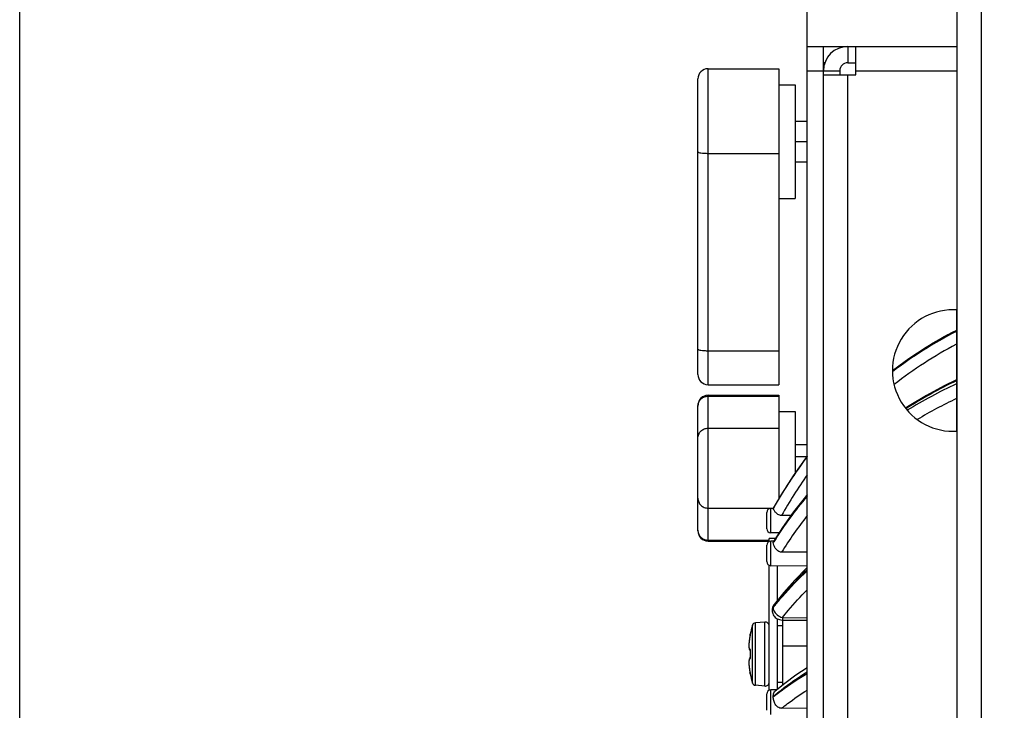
# Model space of a CAD drawing. Header units: millimetres. Extents: x 0 to 420, y 0 to 297.
# Tile 130 of 140: x 284 to 321, y 229 to 255. Entities that reach past the tile are written whole.
import ezdxf

# ---------------------------------------------------------------- set-up
doc = ezdxf.new("R2010")
doc.units = ezdxf.units.MM
doc.header["$LTSCALE"] = 23.1
doc.layers.get('0').update_dxf_attribs({"linetype": 'CONTINUOUS'})
for name, color, linetype in [('02___PRT_ALL_AXES', 7, 'CONTINUOUS'), ('1', 7, 'CONTINUOUS'), ('DIM_PILOTEES', 7, 'CONTINUOUS')]:
    doc.layers.add(name, color=color, linetype=linetype)
doc.styles.get("Standard").update_dxf_attribs({"font": 'txt', "width": 0.7})
doc.dimstyles.new('DIMSTYLE_5', dxfattribs={"dimtxt": 2.5, "dimasz": 3.5, "dimexe": 2, "dimexo": 0, "dimtad": 1, "dimlfac": 3.333333, "dimdsep": 46, "dimtxsty": 'Standard', "dimblk": '_FILLED', "dimblk1": '_FILLED', "dimblk2": '_FILLED', "dimcen": 0.09, "dimazin": 2, "dimtp": 0.3, "dimtm": 0.3, "dimtfac": 1, "dimtofl": 0, "dimtmove": 0, "dimatfit": 3, "dimldrblk": '_FILLED', "dimfxl": 0, "dimtolj": 1, "dimarcsym": 0})
doc.dimstyles.new('DIMSTYLE_6', dxfattribs={"dimtxt": 2.5, "dimasz": 3.5, "dimexe": 2, "dimexo": 0, "dimtad": 1, "dimdec": 0, "dimlfac": 3.333333, "dimdsep": 46, "dimtxsty": 'Standard', "dimblk": '_FILLED', "dimblk1": '_FILLED', "dimblk2": '_FILLED', "dimcen": 0.09, "dimazin": 2, "dimtp": 0.3, "dimtm": 0.3, "dimtfac": 1, "dimtdec": 0, "dimtofl": 0, "dimtmove": 0, "dimatfit": 3, "dimldrblk": '_FILLED', "dimfxl": 0, "dimtolj": 1, "dimarcsym": 0})

# ---------------------------------------------------------------- blocks, each defined once
blk = doc.blocks.new('_FILLED')
at = {"color": 0, "linetype": 'ByBlock'}
blk.add_solid([(0, 0), (-1, 0.143), (-1, -0.143)], dxfattribs=at)
blk = doc.blocks.new('*D10')
at = {"layer": 'DIM_PILOTEES', "color": 2, "linetype": 'Continuous'}
for p, q in [((313.516, 253.087), (313.516, 278.157)), ((342.316, 253.087), (342.316, 278.157)), ((313.516, 276.157), (327.916, 276.157)), ((342.316, 276.157), (327.916, 276.157))]:
    blk.add_line(p, q, dxfattribs=at)
at = {"layer": 'DIM_PILOTEES', "color": 2, "linetype": 'Continuous', "xscale": 3.5, "yscale": 3.5, "zscale": 3.5, "rotation": 180}
blk.add_blockref('_FILLED', (313.516, 276.157), dxfattribs=at)
at = {"layer": 'DIM_PILOTEES', "color": 2, "linetype": 'Continuous', "xscale": 3.5, "yscale": 3.5, "zscale": 3.5}
blk.add_blockref('_FILLED', (342.316, 276.157), dxfattribs=at)
at = {"layer": 'DIM_PILOTEES', "color": 2, "linetype": 'Continuous', "insert": (327.432, 279.282), "char_height": 2.5, "width": 5.89286, "attachment_point": 2, "line_spacing_factor": 0.9}
blk.add_mtext('{\\ftxt;\\W0.0001;\\H0.0001;\\~}{\\ftxt;\\W1.5714285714;\\H2.5; }{\\ftxt;\\W0.0001;\\H0.0001;\\~}', dxfattribs=at)
blk = doc.blocks.new('*D11')
at = {"layer": 'DIM_PILOTEES', "color": 2, "linetype": 'Continuous'}
for p, q in [((284.356, 208.748), (284.356, 278.16)), ((313.516, 253.087), (313.516, 278.16)), ((284.356, 276.16), (298.936, 276.16)), ((313.516, 276.16), (298.936, 276.16))]:
    blk.add_line(p, q, dxfattribs=at)
at = {"layer": 'DIM_PILOTEES', "color": 2, "linetype": 'Continuous', "xscale": 3.5, "yscale": 3.5, "zscale": 3.5, "rotation": 180}
blk.add_blockref('_FILLED', (284.356, 276.16), dxfattribs=at)
at = {"layer": 'DIM_PILOTEES', "color": 2, "linetype": 'Continuous', "xscale": 3.5, "yscale": 3.5, "zscale": 3.5}
blk.add_blockref('_FILLED', (313.516, 276.16), dxfattribs=at)
at = {"layer": 'DIM_PILOTEES', "color": 2, "linetype": 'Continuous', "insert": (299.932, 279.285), "char_height": 2.5, "width": 14.46429, "attachment_point": 2, "line_spacing_factor": 0.9}
blk.add_mtext('{\\ftxt;\\W0.0001;\\H0.0001;\\~}{\\ftxt;\\W2.2857142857;\\H2.5; }{\\ftxt;\\W0.0001;\\H0.0001;\\~}{\\ftxt;\\W0.0001;\\H0.0001;\\~}{\\ftxt;\\W1.5714285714;\\H2.5; }{\\ftxt;\\W0.0001;\\H0.0001;\\~}', dxfattribs=at)

msp = doc.modelspace()

# ---------------------------------------------------------------- linework, layer by layer
at = {"color": 3, "linetype": 'Continuous'}
for p, q in [((319.9664, 205.2201), (319.9664, 272.887)), ((319.0664, 209.0848), (319.0664, 271.987)), ((314.1164, 253.987), (319.0664, 253.987)), ((315.3164, 252.937), (315.3164, 253.987)), ((315.3164, 253.087), (319.0664, 253.087)), ((314.1164, 252.937), (315.3164, 252.937)), ((315.0164, 198.7833), (315.0164, 252.937))]:
    msp.add_line(p, q, dxfattribs=at)
at = {"color": 7, "linetype": 'Continuous'}
for p, q in [((313.5164, 205.237), (313.5164, 253.987)), ((313.5164, 253.987), (314.1164, 253.987)), ((314.1164, 205.237), (314.1164, 253.987)), ((315.0164, 253.987), (315.0164, 253.387)), ((314.1682, 253.387), (314.1164, 253.387)), ((315.0164, 253.387), (315.3164, 253.387)), ((309.8414, 241.462), (309.8414, 253.162)), ((313.5164, 253.087), (314.7164, 253.087)), ((314.7164, 253.087), (314.7164, 252.937)), ((309.4664, 241.837), (309.4664, 252.787)), ((312.4664, 252.562), (313.0664, 252.562)), ((313.0664, 252.562), (313.0664, 248.362)), ((313.5164, 251.212), (313.0664, 251.212)), ((313.5164, 250.462), (313.0664, 250.462)), ((309.8414, 250.03), (312.4664, 250.03)), ((313.0664, 249.712), (313.5164, 249.712)), ((312.4664, 248.362), (313.0664, 248.362)), ((319.0364, 244.2325), (319.0364, 239.7415)), ((309.8414, 242.722), (312.4664, 242.722)), ((309.8414, 235.672), (309.8414, 241.072)), ((309.8414, 241.0372), (312.4664, 241.0372)), ((309.4664, 236.047), (309.4664, 240.697)), ((312.4664, 240.472), (313.0664, 240.472)), ((313.0664, 240.472), (313.0664, 238.1886)), ((309.8414, 239.8527), (312.4664, 239.8527)), ((313.5164, 239.238), (313.0664, 239.238)), ((313.0664, 238.805), (313.5103, 238.805)), ((313.5164, 238.8128), (313.4404, 238.7156)), ((313.5164, 238.8128), (313.4404, 238.7156)), ((313.4404, 238.7156), (312.9984, 238.0928)), ((309.8414, 236.8913), (312.2595, 236.8913)), ((312.0164, 236.1293), (312.0164, 236.7344)), ((312.2595, 236.8861), (312.1638, 236.8844)), ((312.1638, 235.9793), (312.1638, 236.8844)), ((312.2568, 236.8819), (312.2581, 236.8843)), ((312.2568, 236.8819), (312.2582, 236.8843)), ((312.2568, 236.8788), (312.2594, 236.8836)), ((312.2568, 236.8788), (312.2595, 236.8835)), ((312.2568, 236.8788), (312.2568, 236.8819)), ((312.9144, 236.621), (312.5669, 236.6202)), ((312.9144, 236.621), (312.5669, 236.6202)), ((312.469, 235.974), (312.1638, 235.9793)), ((312.5944, 236.1691), (312.2632, 235.6536)), ((309.8414, 235.7068), (312.1064, 235.7068)), ((312.0164, 234.9111), (312.0164, 235.5163)), ((312.1064, 235.6537), (312.1064, 235.762)), ((312.2725, 235.6681), (312.1638, 235.6662)), ((312.1638, 234.7611), (312.1638, 235.6662)), ((312.2568, 235.6227), (312.2722, 235.6478)), ((312.2568, 235.6227), (312.2726, 235.6476)), ((312.2568, 235.6138), (312.2763, 235.6452)), ((312.2568, 235.6138), (312.2766, 235.6451)), ((312.2595, 235.6457), (312.2631, 235.6536)), ((313.5164, 235.2601), (312.5669, 235.2633)), ((313.5164, 235.26), (312.5669, 235.2633)), ((312.1064, 230.1473), (312.1064, 234.7736)), ((313.5164, 234.7375), (312.1638, 234.7611)), ((312.4064, 234.7569), (312.4064, 233.4716)), ((312.6429, 233.7642), (312.285, 233.3213)), ((312.2144, 233.1101), (312.2144, 233.1017)), ((312.2514, 233.2176), (312.2514, 233.2037)), ((311.9434, 232.6727), (311.5936, 232.6421)), ((311.5936, 230.3318), (311.5936, 232.6421)), ((311.9434, 230.3012), (311.9434, 232.6727)), ((312.4064, 232.795), (312.4064, 230.1768)), ((312.5935, 232.8364), (313.5164, 232.825)), ((312.595, 232.7485), (313.5164, 232.7371)), ((311.4021, 232.2211), (311.4039, 232.2209)), ((311.4034, 232.2142), (311.4035, 232.2146)), ((311.4895, 230.4157), (311.4895, 232.5583)), ((312.6164, 232.537), (312.4064, 232.537)), ((311.3958, 232.1678), (311.3938, 232.1573)), ((311.3938, 232.1572), (311.3938, 232.1573)), ((311.3974, 232.177), (311.3958, 232.1678)), ((311.399, 232.1854), (311.3974, 232.177)), ((311.4003, 232.193), (311.399, 232.1854)), ((311.4013, 232.1996), (311.4003, 232.193)), ((311.3977, 231.6364), (311.4023, 231.6351)), ((311.3977, 231.6364), (311.3983, 231.6362)), ((311.4039, 231.6024), (311.4033, 231.6024)), ((311.3541, 231.209), (311.3535, 231.176)), ((311.3535, 231.1765), (311.3542, 231.1393)), ((311.356, 231.2374), (311.3541, 231.2086)), ((311.3542, 231.1399), (311.3562, 231.0987)), ((311.3589, 231.2617), (311.3559, 231.2371)), ((311.3629, 231.2824), (311.3588, 231.2615)), ((311.3682, 231.2999), (311.3629, 231.2822)), ((311.3751, 231.3148), (311.3681, 231.2997)), ((311.3849, 231.3279), (311.375, 231.3147)), ((311.4039, 231.3715), (311.4033, 231.3716)), ((311.3562, 231.0994), (311.3596, 231.0545)), ((311.3595, 231.0553), (311.3644, 231.0073)), ((311.3643, 231.0082), (311.3706, 230.9575)), ((311.3705, 230.9586), (311.3782, 230.9059)), ((311.378, 230.9071), (311.387, 230.8533)), ((311.3868, 230.8545), (311.3938, 230.8167)), ((311.3938, 230.8168), (311.3938, 230.8167)), ((311.3938, 230.8167), (311.3956, 230.8072)), ((311.3956, 230.8072), (311.3974, 230.7973)), ((311.3974, 230.7973), (311.399, 230.7883)), ((311.399, 230.7883), (311.4004, 230.7803)), ((311.4025, 230.7666), (311.4034, 230.7597)), ((311.4034, 230.7599), (311.4035, 230.7593)), ((311.4039, 230.7531), (311.4021, 230.7529)), ((311.4022, 230.7529), (311.4021, 230.7529)), ((311.4039, 230.7531), (311.4022, 230.7529)), ((312.6794, 230.3968), (312.3252, 230.1113)), ((312.6164, 230.437), (312.4064, 230.437)), ((311.9434, 230.3012), (311.5936, 230.3318)), ((312.3903, 230.1638), (312.1638, 230.1598)), ((312.1638, 229.2547), (312.1638, 230.1598)), ((312.0164, 229.4047), (312.0164, 230.0099)), ((313.5164, 229.4663), (312.5669, 229.4788)), ((313.5164, 229.4662), (312.5669, 229.4788))]:
    msp.add_line(p, q, dxfattribs=at)
for points in [[(319.0364, 243.475), (318.582, 243.2331), (317.922, 242.8414), (317.281, 242.4198), (316.6669, 241.9739)], [(319.0364, 241.6394), (318.587, 241.4208), (317.9273, 241.0636), (317.2867, 240.6796), (317.1524, 240.5907)], [(312.9985, 238.0928), (312.5863, 237.4505), (312.2572, 236.8849)], [(313.5164, 237.3945), (313.4482, 237.3154), (313.0064, 236.7509), (312.5944, 236.1691)], [(313.5164, 234.6927), (313.5, 234.6775), (313.0567, 234.2278), (312.6429, 233.7642)], [(312.285, 233.3214), (312.2652, 233.2928), (312.2468, 233.2589), (312.2324, 233.2236), (312.2223, 233.1875), (312.2163, 233.1509), (312.2144, 233.1156)], [(312.2144, 233.1017), (312.2167, 233.0634), (312.2238, 233.0235), (312.2359, 232.9841), (312.253, 232.9459), (312.275, 232.9096), (312.3017, 232.8759), (312.3326, 232.8453), (312.3674, 232.8183), (312.4059, 232.7952), (312.4473, 232.7765), (312.491, 232.7624), (312.5364, 232.7532), (312.5827, 232.7488), (312.595, 232.7485)], [(311.4035, 232.2146), (311.4034, 232.2145), (311.4034, 232.2138), (311.4033, 232.2128), (311.4031, 232.2113), (311.4028, 232.2096), (311.4026, 232.2075)], [(311.3938, 232.1573), (311.387, 232.1207), (311.3782, 232.068), (311.3706, 232.0164), (311.3644, 231.9667), (311.3596, 231.9194), (311.3562, 231.8753), (311.3542, 231.8347), (311.3535, 231.7979), (311.3541, 231.7654), (311.3559, 231.7369), (311.3588, 231.7125), (311.3629, 231.6917), (311.3681, 231.6742), (311.375, 231.6592), (311.3848, 231.6461), (311.3977, 231.6364)], [(311.4026, 232.2075), (311.4022, 232.2052), (311.4018, 232.2025), (311.4013, 232.1996)], [(311.4009, 231.6449), (311.4004, 231.6458), (311.4003, 231.6461), (311.4006, 231.6453), (311.401, 231.6435), (311.4015, 231.6406), (311.4021, 231.6369)], [(311.4033, 231.6024), (311.4025, 231.5759), (311.4017, 231.5318), (311.4014, 231.4877), (311.4017, 231.4436), (311.4025, 231.3995), (311.4033, 231.3716)], [(311.4021, 231.6369), (311.4026, 231.6323), (311.403, 231.6271), (311.4033, 231.6213)], [(311.4023, 231.6351), (311.4025, 231.6331), (311.4029, 231.628), (311.4032, 231.6223)], [(311.4032, 231.6223), (311.4034, 231.615), (311.4034, 231.6082), (311.4033, 231.6024)], [(311.4034, 231.6161), (311.4034, 231.6095), (311.4034, 231.6089)], [(311.4023, 231.3389), (311.3978, 231.3376), (311.3848, 231.3279)], [(311.4026, 231.3419), (311.4021, 231.3374), (311.4016, 231.3337), (311.4011, 231.3308), (311.4006, 231.3288), (311.4004, 231.328)], [(311.4034, 231.3658), (311.4034, 231.3598), (311.4033, 231.3536), (311.403, 231.3479), (311.4027, 231.3427), (311.4023, 231.3389)], [(311.4033, 231.3716), (311.4034, 231.3651), (311.4034, 231.3586), (311.4033, 231.3525), (311.403, 231.3469), (311.4026, 231.3419)], [(311.4004, 230.7803), (311.4015, 230.7734), (311.402, 230.7705), (311.4024, 230.7678), (311.4025, 230.7666)], [(313.5164, 230.9794), (313.0981, 230.7027), (312.6794, 230.3968)]]:
    msp.add_lwpolyline(points, dxfattribs=at)
at = {"color": 3, "linetype": 'Continuous'}
msp.add_arc((315.0164, 253.087), 0.9, 90, 180, dxfattribs=at)
at = {"color": 7, "linetype": 'Continuous'}
for centre, radius, start, end in [((315.0164, 253.087), 0.3, 90, 180), ((309.8414, 252.787), 0.375, 90, 180), ((326.7152, 228.7688), 16.5908, 117.57498, 127.27596), ((326.5968, 228.8028), 16.4707, 117.32864, 127.07475), ((326.589, 228.7555), 16.0889, 117.99743, 127.80564), ((309.8414, 241.837), 0.375, 180, 270), ((326.3758, 226.1821), 17.0828, 115.4505, 122.61413), ((326.0377, 226.2714), 16.7537, 114.70609, 121.76925), ((309.8414, 240.697), 0.375, 90, 180), ((309.8323, 240.6669), 0.3659, 170.86697, 179.97306), ((326.0504, 226.1421), 16.3838, 115.35279, 121.09068), ((326.4248, 228.9844), 16.2189, 142.74561, 150.85413), ((326.5436, 228.9445), 16.3436, 142.86001, 150.46188), ((326.4239, 228.9272), 15.8493, 144.53252, 150.96228), ((324.8179, 227.9087), 14.7407, 140.05915, 148.3308), ((324.5078, 228.0176), 14.4149, 139.69139, 148.05207), ((326.4995, 228.971), 16.2922, 150.46637, 150.94074), ((312.1664, 236.7344), 0.15, 91, 180), ((324.4945, 227.8966), 14.0191, 141.54766, 148.30013), ((309.8292, 236.077), 0.3628, 180.00648, 184.15674), ((309.8414, 236.047), 0.375, 180, 270), ((309.8341, 236.0773), 0.3677, 184.15655, 189.12311), ((312.1664, 236.1293), 0.15, 180, 269), ((312.1664, 235.5163), 0.15, 91, 180), ((312.0874, 235.6183), 0.1695, 358.47912, 1.51771), ((312.1664, 234.9111), 0.15, 180, 269), ((312.3656, 233.1155), 0.1512, 170.86376, 179.9769), ((312.3643, 233.1017), 0.1499, 176.82078, 180.00268), ((321.3857, 226.1978), 11.5201, 141.95078, 142.45708), ((321.0051, 226.3483), 11.1187, 141.35364, 141.93394), ((311.6041, 232.5226), 0.12, 95, 162.68745), ((311.9564, 232.5233), 0.15, 0, 95), ((311.4314, 232.2149), 0.03, 168.23433, 194.71668), ((314.9264, 231.487), 3.6, 162.68745, 168.23433), ((311.4334, 232.2147), 0.0301, 168.29872, 181.77617), ((313.0527, 231.7677), 1.6998, 175.22706, 175.99266), ((313.1983, 231.7557), 1.8459, 174.66578, 175.22995), ((313.3561, 231.7408), 2.0044, 173.77772, 174.66206), ((313.5021, 231.7251), 2.1512, 173.30957, 173.78277), ((313.6394, 231.7088), 2.2895, 172.39899, 173.3059), ((313.7545, 231.6937), 2.4056, 171.99466, 172.40353), ((313.8343, 231.6824), 2.4861, 171.3587, 171.99379), ((313.8972, 231.6729), 2.5498, 170.92275, 171.35996), ((313.9561, 231.6634), 2.6094, 170.05959, 170.92128), ((313.9883, 231.6579), 2.6421, 169.10228, 170.06209), ((315.0045, 231.487), 3.6025, 178.16304, 181.83637), ((311.096, 231.6125), 0.3081, 358.1244, 1.80341), ((312.7474, 231.1868), 1.3938, 182.77431, 183.04438), ((311.0959, 231.3614), 0.3082, 358.21613, 1.87826), ((312.8824, 231.1943), 1.5291, 183.05624, 184.11569), ((313.0541, 231.2064), 1.7012, 184.10656, 184.6874), ((313.194, 231.2179), 1.8416, 184.68865, 185.37693), ((313.3537, 231.2329), 2.002, 185.37761, 186.16119), ((313.492, 231.2477), 2.1411, 186.1578, 186.65091), ((313.6317, 231.2642), 2.2818, 186.65443, 187.5604), ((313.7497, 231.2796), 2.4008, 187.55595, 187.98653), ((313.8305, 231.291), 2.4823, 187.9872, 188.60604), ((313.8935, 231.3005), 2.5461, 188.6049, 189.05117), ((313.9519, 231.3099), 2.6052, 189.05245, 189.86117), ((313.987, 231.3158), 2.6408, 189.85885, 190.89743), ((309.8587, 230.5191), 1.5636, 9.61098, 10.96763), ((311.4314, 230.759), 0.03, 165.28879, 191.76567), ((311.4334, 230.7592), 0.0301, 178.24174, 191.692), ((314.9264, 231.487), 3.6, 191.76567, 197.31255), ((311.6041, 230.4514), 0.12, 197.31255, 265), ((311.9564, 230.4507), 0.15, 265, 360), ((312.1664, 230.0099), 0.15, 91, 180), ((311.6031, 229.9134), 0.6537, 359.22618, 0.7722)]:
    msp.add_arc(centre, radius, start, end, dxfattribs=at)
for points, knots in [([(309.4664, 250.09), (309.4664, 250.0854), (309.476, 250.0745), (309.5129, 250.0592), (309.5892, 250.0437), (309.7048, 250.0327), (309.7936, 250.03), (309.8414, 250.03)], [0, 0, 0, 0, 0.035473, 0.0977566, 0.3135505, 0.629319, 1, 1, 1, 1]), ([(309.4664, 242.782), (309.4664, 242.7774), (309.476, 242.7665), (309.5129, 242.7512), (309.5892, 242.7357), (309.7048, 242.7247), (309.7936, 242.722), (309.8414, 242.722)], [0, 0, 0, 0, 0.035473, 0.0977566, 0.3135505, 0.629319, 1, 1, 1, 1]), ([(309.4711, 240.7249), (309.478, 240.7678), (309.5075, 240.8521), (309.5931, 240.9546), (309.709, 241.0217), (309.7975, 241.0372), (309.8414, 241.0372)], [0, 0, 0, 0, 0.2486724, 0.498123, 0.7486736, 1, 1, 1, 1]), ([(309.4664, 239.4825), (309.4664, 239.5307), (309.486, 239.6282), (309.5697, 239.7513), (309.6943, 239.8335), (309.7927, 239.8527), (309.8414, 239.8527)], [0, 0, 0, 0, 0.2485317, 0.4978827, 0.7484731, 1, 1, 1, 1]), ([(309.4664, 237.2615), (309.4664, 237.2133), (309.486, 237.1157), (309.5697, 236.9927), (309.6943, 236.9105), (309.7927, 236.8913), (309.8414, 236.8913)], [0, 0, 0, 0, 0.2485317, 0.4978827, 0.7484731, 1, 1, 1, 1]), ([(312.5669, 236.6202), (312.5423, 236.6202), (312.4933, 236.6265), (312.4279, 236.6574), (312.3749, 236.7001), (312.3328, 236.7457), (312.3002, 236.7889), (312.2764, 236.8265), (312.2622, 236.8552), (312.2564, 236.8723), (312.2568, 236.8788)], [0, 0, 0, 0, 0.1720536, 0.3400451, 0.4993638, 0.6454215, 0.7734228, 0.8781485, 0.9546564, 1, 1, 1, 1]), ([(312.2568, 236.8819), (312.2567, 236.8825), (312.2567, 236.8835), (312.257, 236.8845), (312.2572, 236.8849)], [0, 0, 0, 0, 0.5627322, 1, 1, 1, 1]), ([(309.4711, 236.019), (309.478, 235.9761), (309.5075, 235.8919), (309.5931, 235.7894), (309.709, 235.7223), (309.7975, 235.7068), (309.8414, 235.7068)], [0, 0, 0, 0, 0.2486724, 0.498123, 0.7486736, 1, 1, 1, 1]), ([(312.5669, 235.2633), (312.5422, 235.2633), (312.4925, 235.2706), (312.4267, 235.3058), (312.3737, 235.3557), (312.3196, 235.4273), (312.2761, 235.5123), (312.256, 235.5835), (312.2568, 235.6138)], [0, 0, 0, 0, 0.1460301, 0.2915371, 0.4350778, 0.5737974, 0.8208993, 1, 1, 1, 1]), ([(312.2568, 235.6227), (312.2567, 235.6249), (312.2568, 235.6326), (312.2578, 235.6404), (312.2595, 235.6457)], [0, 0, 0, 0, 0.2786236, 1, 1, 1, 1]), ([(312.3138, 233.2981), (312.404, 233.4133), (312.78, 233.8754), (313.1903, 234.3092), (313.5152, 234.6196)], [0, 0, 0, 0, 0.2456693, 1, 1, 1, 1]), ([(312.3213, 233.292), (312.411, 233.4043), (312.7851, 233.854), (313.1931, 234.2751), (313.516, 234.5757)], [0, 0, 0, 0, 0.245748, 1, 1, 1, 1]), ([(312.5935, 232.8364), (312.6639, 232.9258), (312.9554, 233.2838), (313.269, 233.6237), (313.5156, 233.869)], [0, 0, 0, 0, 0.2465435, 1, 1, 1, 1]), ([(312.285, 233.3213), (312.2684, 233.2998), (312.2537, 233.2639), (312.2514, 233.2272), (312.2514, 233.2176)], [0, 0, 0, 0, 0.7390949, 1, 1, 1, 1]), ([(312.2514, 233.2176), (312.2468, 233.2117), (312.2305, 233.1881), (312.2197, 233.1605), (312.2164, 233.1395)], [0, 0, 0, 0, 0.2608837, 1, 1, 1, 1]), ([(312.2514, 233.2037), (312.2483, 233.1998), (312.237, 233.184), (312.228, 233.1663), (312.2232, 233.1527)], [0, 0, 0, 0, 0.2574655, 1, 1, 1, 1]), ([(312.2514, 233.2037), (312.2512, 233.1664), (312.2799, 233.0622), (312.3994, 232.9252), (312.5246, 232.8575), (312.5935, 232.8364)], [0, 0, 0, 0, 0.2118667, 0.5912047, 1, 1, 1, 1]), ([(312.5935, 232.8364), (312.5935, 232.8239), (312.5935, 232.8064), (312.5937, 232.7848), (312.5938, 232.7721), (312.5942, 232.7625), (312.5941, 232.7548), (312.5949, 232.7515), (312.5945, 232.7485), (312.595, 232.7485)], [0, 0, 0, 0, 0.4241039, 0.5964417, 0.7396043, 0.85241, 0.9337794, 0.9830411, 1, 1, 1, 1]), ([(311.4004, 232.1939), (311.4011, 232.1976), (311.4021, 232.2042), (311.4033, 232.2119), (311.4038, 232.2164), (311.4041, 232.2188), (311.4041, 232.2199), (311.4041, 232.2208), (311.4039, 232.2209)], [0, 0, 0, 0, 0.415964, 0.7324051, 0.8472067, 0.9305613, 0.9813921, 1, 1, 1, 1]), ([(311.3571, 231.8865), (311.3559, 231.8694), (311.3541, 231.8368), (311.3534, 231.791), (311.3549, 231.7512), (311.3583, 231.7184), (311.3638, 231.6928), (311.3709, 231.6748), (311.3809, 231.6631), (311.39, 231.6627), (311.3936, 231.6637)], [0, 0, 0, 0, 0.214715, 0.406871, 0.5731566, 0.7110697, 0.8192769, 0.8983544, 0.9533519, 1, 1, 1, 1]), ([(311.3938, 232.1574), (311.3944, 232.1606), (311.3967, 232.1728), (311.3989, 232.1849), (311.4004, 232.1939)], [0, 0, 0, 0, 0.263161, 1, 1, 1, 1]), ([(311.4039, 231.6222), (311.4037, 231.6281), (311.403, 231.6386), (311.4014, 231.6507), (311.3991, 231.658), (311.3976, 231.6618), (311.3949, 231.6641), (311.3936, 231.6637)], [0, 0, 0, 0, 0.3971015, 0.7079471, 0.821765, 0.9059181, 1, 1, 1, 1]), ([(311.3936, 231.3103), (311.3903, 231.3113), (311.3822, 231.3112), (311.3725, 231.3016), (311.3655, 231.2863), (311.3599, 231.2645), (311.3561, 231.2364), (311.3539, 231.2023), (311.3535, 231.1625), (311.3544, 231.1343), (311.3552, 231.1193)], [0, 0, 0, 0, 0.0499356, 0.1063078, 0.1849933, 0.2918016, 0.4279868, 0.5928067, 0.7843722, 1, 1, 1, 1]), ([(311.3936, 231.3103), (311.395, 231.3099), (311.3976, 231.3122), (311.3991, 231.3161), (311.4014, 231.3234), (311.403, 231.3355), (311.4038, 231.3459), (311.4039, 231.3518)], [0, 0, 0, 0, 0.0941929, 0.1787391, 0.2928661, 0.6036584, 1, 1, 1, 1]), ([(311.4039, 230.7531), (311.4041, 230.7531), (311.4041, 230.754), (311.4041, 230.7552), (311.4038, 230.7576), (311.4033, 230.7621), (311.4021, 230.7699), (311.4011, 230.7764), (311.4004, 230.7802)], [0, 0, 0, 0, 0.018597, 0.0694487, 0.1528335, 0.2676625, 0.5841282, 1, 1, 1, 1]), ([(312.2568, 229.9222), (312.3515, 230.0019), (312.7541, 230.3269), (313.1818, 230.6204), (313.5161, 230.828)], [0, 0, 0, 0, 0.2392718, 1, 1, 1, 1]), ([(312.2568, 229.9046), (312.3515, 229.9814), (312.7541, 230.294), (313.1815, 230.5741), (313.5154, 230.7712)], [0, 0, 0, 0, 0.2391759, 1, 1, 1, 1]), ([(312.2595, 229.9743), (312.263, 230.0016), (312.2755, 230.0526), (312.3069, 230.0958), (312.3252, 230.1113)], [0, 0, 0, 0, 0.5349115, 1, 1, 1, 1]), ([(312.5669, 229.4788), (312.6397, 229.538), (312.9453, 229.7784), (313.2663, 229.999), (313.5158, 230.1564)], [0, 0, 0, 0, 0.2413239, 1, 1, 1, 1]), ([(312.5669, 229.4788), (312.5423, 229.4791), (312.4931, 229.4858), (312.4046, 229.529), (312.3244, 229.6259), (312.2701, 229.7607), (312.2562, 229.8575), (312.2568, 229.9046)], [0, 0, 0, 0, 0.1274706, 0.2528428, 0.5014131, 0.7560147, 1, 1, 1, 1])]:
    msp.add_open_spline(points, degree=3, knots=knots, dxfattribs=at)
for points in [[(312.2232, 233.1527), (312.2184, 233.139), (312.2155, 233.1245), (312.2147, 233.11)], [(311.3938, 231.6636), (311.3935, 231.6561), (311.3963, 231.6481), (311.4012, 231.6425)], [(311.3938, 231.3104), (311.3935, 231.3178), (311.3963, 231.3258), (311.4012, 231.3315)], [(312.2568, 229.9222), (312.2566, 229.9396), (312.2574, 229.957), (312.2595, 229.9743)]]:
    msp.add_open_spline(points, degree=3, dxfattribs=at)
at = {"layer": '02___PRT_ALL_AXES', "color": 7, "linetype": 'Continuous'}
for p, q in [((309.8414, 253.162), (312.4664, 253.162)), ((312.4664, 253.162), (312.4664, 241.462)), ((309.8414, 241.462), (312.4664, 241.462)), ((309.8414, 241.072), (312.4664, 241.072)), ((312.4664, 241.072), (312.4664, 237.2444)), ((309.8414, 235.672), (312.1064, 235.672)), ((312.3328, 235.762), (312.1064, 235.762))]:
    msp.add_line(p, q, dxfattribs=at)
at = {"layer": '02___PRT_ALL_AXES', "color": 3, "linetype": 'Continuous'}
msp.add_arc((318.9164, 241.987), 2.25, 86.17505, 273.82495, dxfattribs=at)
at = {"layer": '1', "color": 7, "linetype": 'Continuous'}
for p, q in [((312.6164, 230.3461), (312.6164, 232.7482)), ((312.6164, 231.787), (313.5164, 231.787))]:
    msp.add_line(p, q, dxfattribs=at)

# ---------------------------------------------------------------- dimensions: what is measured, and where the dimension line sits
at = {"layer": 'DIM_PILOTEES', "color": 2, "linetype": 'Continuous'}
dim = msp.add_linear_dim(base=(313.5164, 276.1603), p1=(284.3564, 208.748), p2=(313.5164, 253.087), text='{\\ftxt;\\W0.0001;\\H0.0001;\\~}{\\ftxt;\\W2.2857142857;\\H2.5; }{\\ftxt;\\W0.0001;\\H0.0001;\\~}{\\ftxt;\\W0.0001;\\H0.0001;\\~}{\\ftxt;\\W1.5714285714;\\H2.5; }{\\ftxt;\\W0.0001;\\H0.0001;\\~}', dimstyle='DIMSTYLE_6', dxfattribs=at)
dim.commit()
dim.dimension.update_dxf_attribs({"geometry": '*D11', "text_midpoint": (300.8252, 276.1603), "dimtype": 160})
dim = msp.add_linear_dim(base=(313.5164, 276.1567), p1=(342.3164, 253.087), p2=(313.5164, 253.087), angle=180, text='{\\ftxt;\\W0.0001;\\H0.0001;\\~}{\\ftxt;\\W1.5714285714;\\H2.5; }{\\ftxt;\\W0.0001;\\H0.0001;\\~}', dimstyle='DIMSTYLE_5', dxfattribs=at)
dim.commit()
dim.dimension.update_dxf_attribs({"geometry": '*D10', "text_midpoint": (327.0747, 276.1567), "dimtype": 160})

doc.saveas('drawing.dxf')
